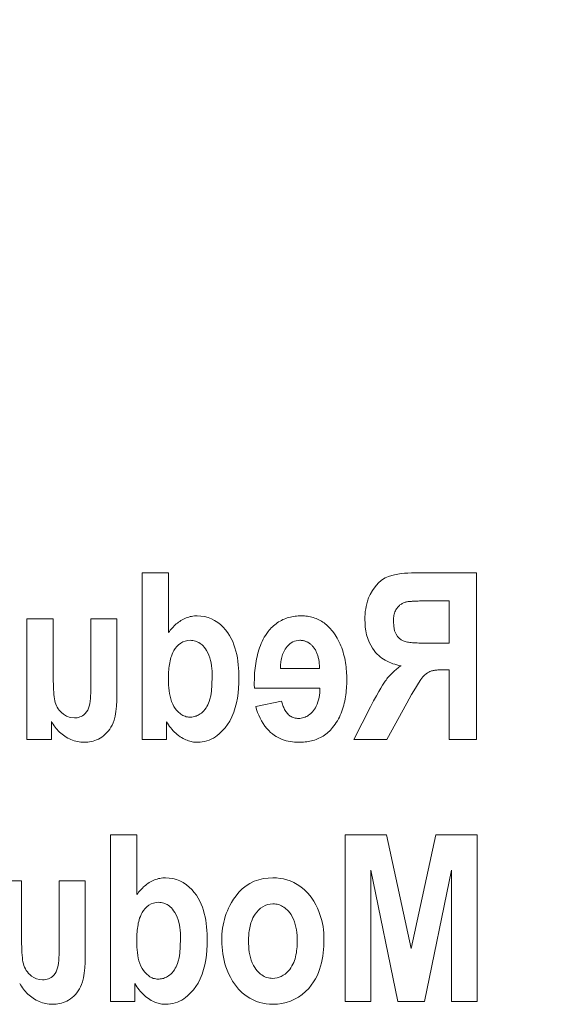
# Model space of a CAD drawing. Extents: x 0 to 4084, y 0 to 2754.
# Tile 17 of 34: x 1996 to 2005, y 2250 to 2267. Entities that reach past the tile are written whole.
import ezdxf

# ---------------------------------------------------------------- set-up
doc = ezdxf.new("R2010")
doc.units = 0
doc.header["$LTSCALE"] = 5
doc.header["$MEASUREMENT"] = 0
doc.linetypes.add('DASHED2', pattern=[9.525, 6.35, -3.175])
doc.layers.add('01-DRAW', color=7, linetype='CONTINUOUS')
doc.layers.add('Visible (ISO)', color=7, linetype='CONTINUOUS', lineweight=50)

msp = doc.modelspace()

# ---------------------------------------------------------------- linework, layer by layer
at = {"layer": '01-DRAW', "linetype": 'DASHED2'}
for p, q in [((1772, 2266.605), (2227, 2266.605)), ((1772, 2261.605), (2227, 2261.605))]:
    msp.add_line(p, q, dxfattribs=at)
at = {"layer": 'Visible (ISO)', "linetype": 'DASHED2', "lineweight": 18}
for p, q in [((1998.114, 2257.501), (1998.114, 2254.756)), ((1998.114, 2257.501), (1998.546, 2257.501)), ((1998.546, 2256.515), (1998.546, 2257.501)), ((2002.665, 2257.501), (2003.621, 2257.501)), ((2003.621, 2254.756), (2003.621, 2257.501)), ((2003.168, 2257.037), (2002.813, 2257.037)), ((2003.168, 2257.037), (2003.168, 2256.342)), ((1996.214, 2256.744), (1996.214, 2254.756)), ((1996.214, 2256.744), (1996.647, 2256.744)), ((1996.647, 2255.905), (1996.647, 2256.744)), ((1997.265, 2256.744), (1997.697, 2256.744)), ((1997.265, 2256.744), (1997.265, 2255.83)), ((1997.697, 2255.486), (1997.697, 2256.744)), ((2002.832, 2256.342), (2003.168, 2256.342)), ((2000.389, 2255.922), (2001.033, 2255.922)), ((2003.168, 2255.903), (2003.074, 2255.903)), ((2003.168, 2255.903), (2003.168, 2254.756)), ((1999.959, 2255.659), (1999.961, 2255.599)), ((2001.041, 2255.599), (1999.961, 2255.599)), ((2000.41, 2255.387), (1999.982, 2255.3)), ((2002.143, 2254.756), (2002.472, 2255.353)), ((2001.873, 2255.291), (2001.6, 2254.756)), ((1996.617, 2254.756), (1996.617, 2255.054)), ((1998.514, 2254.756), (1998.514, 2255.049)), ((1996.617, 2254.756), (1996.214, 2254.756)), ((1998.514, 2254.756), (1998.114, 2254.756)), ((2002.143, 2254.756), (2001.6, 2254.756)), ((2003.621, 2254.756), (2003.168, 2254.756)), ((1997.592, 2253.189), (1997.592, 2250.444)), ((1997.592, 2253.189), (1998.024, 2253.189)), ((1998.024, 2252.202), (1998.024, 2253.189)), ((2001.454, 2253.189), (2002.139, 2253.189)), ((2001.454, 2253.189), (2001.454, 2250.444)), ((2002.541, 2251.314), (2002.139, 2253.189)), ((2002.95, 2253.189), (2002.541, 2251.314)), ((2002.95, 2253.189), (2003.63, 2253.189)), ((2003.63, 2250.444), (2003.63, 2253.189)), ((2001.878, 2252.607), (2002.325, 2250.444)), ((2001.878, 2250.444), (2001.878, 2252.607)), ((2002.761, 2250.444), (2003.206, 2252.607)), ((2003.206, 2252.607), (2003.206, 2250.444)), ((1995.692, 2252.431), (1996.125, 2252.431)), ((1996.125, 2251.593), (1996.125, 2252.431)), ((1996.743, 2252.431), (1997.175, 2252.431)), ((1996.743, 2252.431), (1996.743, 2251.518)), ((1997.175, 2251.173), (1997.175, 2252.431)), ((1997.992, 2250.444), (1997.992, 2250.737)), ((1997.992, 2250.444), (1997.592, 2250.444)), ((2001.878, 2250.444), (2001.454, 2250.444)), ((2002.761, 2250.444), (2002.325, 2250.444)), ((2003.63, 2250.444), (2003.206, 2250.444))]:
    msp.add_line(p, q, dxfattribs=at)
at = {"layer": 'Visible (ISO)', "linetype": 'DASHED2', "lineweight": 18, "flags": 128}
for points in [[(2001.781, 2256.733), (2001.782, 2256.776), (2001.784, 2256.819), (2001.788, 2256.862), (2001.794, 2256.905), (2001.802, 2256.947), (2001.811, 2256.989), (2001.824, 2257.034), (2001.843, 2257.086), (2001.869, 2257.145), (2001.904, 2257.208), (2001.948, 2257.271), (2001.999, 2257.328), (2002.057, 2257.378), (2002.116, 2257.415), (2002.172, 2257.441), (2002.223, 2257.457), (2002.271, 2257.469), (2002.323, 2257.479), (2002.377, 2257.486), (2002.433, 2257.492), (2002.49, 2257.496), (2002.549, 2257.499), (2002.607, 2257.501), (2002.665, 2257.501)], [(2002.445, 2257.016), (2002.431, 2257.011), (2002.419, 2257.006), (2002.406, 2257), (2002.394, 2256.993), (2002.382, 2256.986), (2002.37, 2256.978), (2002.359, 2256.97), (2002.349, 2256.961), (2002.339, 2256.951), (2002.329, 2256.941), (2002.319, 2256.93), (2002.31, 2256.918), (2002.301, 2256.904), (2002.292, 2256.89), (2002.284, 2256.874), (2002.276, 2256.856), (2002.269, 2256.837), (2002.264, 2256.818), (2002.259, 2256.798), (2002.256, 2256.778), (2002.253, 2256.758), (2002.251, 2256.737), (2002.25, 2256.717), (2002.25, 2256.697)], [(2002.813, 2257.037), (2002.797, 2257.037), (2002.781, 2257.037), (2002.765, 2257.037), (2002.748, 2257.037), (2002.731, 2257.037), (2002.714, 2257.036), (2002.696, 2257.036), (2002.679, 2257.036), (2002.661, 2257.035), (2002.644, 2257.035), (2002.627, 2257.034), (2002.61, 2257.034), (2002.594, 2257.033), (2002.577, 2257.032), (2002.562, 2257.031), (2002.547, 2257.03), (2002.532, 2257.029), (2002.518, 2257.028), (2002.505, 2257.027), (2002.492, 2257.025), (2002.48, 2257.023), (2002.467, 2257.021), (2002.455, 2257.019), (2002.445, 2257.016)], [(1998.546, 2256.515), (1998.561, 2256.534), (1998.575, 2256.553), (1998.59, 2256.571), (1998.606, 2256.589), (1998.622, 2256.607), (1998.639, 2256.624), (1998.656, 2256.641), (1998.674, 2256.657), (1998.692, 2256.672), (1998.711, 2256.686), (1998.73, 2256.7), (1998.75, 2256.713), (1998.77, 2256.725), (1998.791, 2256.737), (1998.813, 2256.747), (1998.835, 2256.756), (1998.857, 2256.764), (1998.88, 2256.772), (1998.902, 2256.778), (1998.925, 2256.782), (1998.948, 2256.786), (1998.972, 2256.789), (1998.995, 2256.79), (1999.019, 2256.791)], [(1999.019, 2256.791), (1999.079, 2256.788), (1999.139, 2256.779), (1999.197, 2256.764), (1999.253, 2256.743), (1999.306, 2256.715), (1999.356, 2256.683), (1999.402, 2256.646), (1999.446, 2256.604), (1999.485, 2256.56), (1999.521, 2256.513), (1999.552, 2256.466), (1999.579, 2256.417), (1999.603, 2256.367), (1999.623, 2256.316), (1999.641, 2256.263), (1999.656, 2256.21), (1999.669, 2256.155), (1999.68, 2256.099), (1999.688, 2256.043), (1999.695, 2255.987), (1999.7, 2255.93), (1999.704, 2255.874), (1999.705, 2255.817), (1999.706, 2255.762)], [(2000.187, 2256.532), (2000.204, 2256.553), (2000.221, 2256.573), (2000.239, 2256.592), (2000.257, 2256.61), (2000.276, 2256.628), (2000.296, 2256.645), (2000.317, 2256.662), (2000.338, 2256.677), (2000.36, 2256.691), (2000.383, 2256.705), (2000.406, 2256.717), (2000.429, 2256.729), (2000.453, 2256.739), (2000.478, 2256.749), (2000.503, 2256.757), (2000.528, 2256.765), (2000.553, 2256.771), (2000.579, 2256.776), (2000.604, 2256.781), (2000.63, 2256.785), (2000.656, 2256.787), (2000.683, 2256.789), (2000.709, 2256.791), (2000.735, 2256.791)], [(2000.735, 2256.791), (2000.76, 2256.791), (2000.785, 2256.789), (2000.81, 2256.787), (2000.834, 2256.784), (2000.859, 2256.78), (2000.883, 2256.776), (2000.907, 2256.77), (2000.931, 2256.763), (2000.955, 2256.755), (2000.978, 2256.747), (2001.001, 2256.737), (2001.023, 2256.727), (2001.045, 2256.715), (2001.067, 2256.703), (2001.088, 2256.689), (2001.108, 2256.675), (2001.127, 2256.661), (2001.146, 2256.645), (2001.165, 2256.629), (2001.183, 2256.612), (2001.2, 2256.595), (2001.217, 2256.576), (2001.233, 2256.558), (2001.249, 2256.538)], [(2002.376, 2255.969), (2002.342, 2255.976), (2002.309, 2255.984), (2002.276, 2255.993), (2002.243, 2256.003), (2002.21, 2256.015), (2002.179, 2256.028), (2002.148, 2256.043), (2002.117, 2256.059), (2002.088, 2256.077), (2002.06, 2256.096), (2002.033, 2256.117), (2002.008, 2256.139), (2001.983, 2256.163), (2001.958, 2256.19), (2001.931, 2256.222), (2001.904, 2256.261), (2001.877, 2256.306), (2001.851, 2256.359), (2001.828, 2256.418), (2001.81, 2256.479), (2001.797, 2256.542), (2001.788, 2256.605), (2001.783, 2256.669), (2001.781, 2256.733)], [(2002.25, 2256.697), (2002.255, 2256.619), (2002.271, 2256.545), (2002.295, 2256.489), (2002.32, 2256.452), (2002.348, 2256.422), (2002.381, 2256.396), (2002.414, 2256.378), (2002.442, 2256.368), (2002.463, 2256.362), (2002.481, 2256.359), (2002.5, 2256.356), (2002.521, 2256.354), (2002.543, 2256.351), (2002.567, 2256.349), (2002.591, 2256.348), (2002.617, 2256.346), (2002.643, 2256.345), (2002.67, 2256.344), (2002.697, 2256.343), (2002.725, 2256.343), (2002.752, 2256.342), (2002.779, 2256.342), (2002.806, 2256.342), (2002.832, 2256.342)], [(1999.959, 2255.659), (1999.959, 2255.697), (1999.96, 2255.735), (1999.961, 2255.774), (1999.963, 2255.812), (1999.965, 2255.851), (1999.969, 2255.89), (1999.973, 2255.928), (1999.977, 2255.967), (1999.983, 2256.005), (1999.989, 2256.044), (1999.996, 2256.082), (2000.004, 2256.119), (2000.013, 2256.157), (2000.023, 2256.194), (2000.034, 2256.23), (2000.046, 2256.266), (2000.059, 2256.302), (2000.074, 2256.337), (2000.089, 2256.371), (2000.106, 2256.405), (2000.124, 2256.438), (2000.144, 2256.47), (2000.165, 2256.502), (2000.187, 2256.532)], [(2001.249, 2256.538), (2001.27, 2256.51), (2001.29, 2256.481), (2001.309, 2256.451), (2001.326, 2256.421), (2001.343, 2256.39), (2001.359, 2256.359), (2001.373, 2256.327), (2001.387, 2256.295), (2001.399, 2256.262), (2001.411, 2256.229), (2001.421, 2256.195), (2001.431, 2256.161), (2001.44, 2256.126), (2001.448, 2256.092), (2001.454, 2256.057), (2001.461, 2256.022), (2001.466, 2255.987), (2001.47, 2255.951), (2001.474, 2255.916), (2001.477, 2255.88), (2001.479, 2255.845), (2001.481, 2255.809), (2001.482, 2255.774), (2001.482, 2255.738)], [(1998.906, 2256.389), (1998.864, 2256.386), (1998.822, 2256.377), (1998.783, 2256.362), (1998.747, 2256.342), (1998.713, 2256.316), (1998.684, 2256.287), (1998.658, 2256.254), (1998.636, 2256.222), (1998.619, 2256.19), (1998.605, 2256.159), (1998.594, 2256.13), (1998.586, 2256.104), (1998.578, 2256.077), (1998.572, 2256.049), (1998.566, 2256.02), (1998.561, 2255.991), (1998.557, 2255.961), (1998.553, 2255.93), (1998.55, 2255.9), (1998.548, 2255.868), (1998.546, 2255.837), (1998.545, 2255.806), (1998.545, 2255.774), (1998.544, 2255.743)], [(1999.265, 2255.794), (1999.265, 2255.838), (1999.263, 2255.883), (1999.259, 2255.927), (1999.254, 2255.971), (1999.247, 2256.015), (1999.238, 2256.058), (1999.226, 2256.101), (1999.212, 2256.143), (1999.194, 2256.184), (1999.174, 2256.22), (1999.154, 2256.25), (1999.134, 2256.275), (1999.115, 2256.296), (1999.098, 2256.312), (1999.082, 2256.325), (1999.065, 2256.338), (1999.047, 2256.35), (1999.029, 2256.36), (1999.009, 2256.369), (1998.989, 2256.376), (1998.969, 2256.382), (1998.948, 2256.386), (1998.927, 2256.388), (1998.906, 2256.389)], [(2000.709, 2256.389), (2000.68, 2256.387), (2000.65, 2256.382), (2000.621, 2256.374), (2000.594, 2256.362), (2000.568, 2256.347), (2000.544, 2256.329), (2000.522, 2256.309), (2000.501, 2256.288), (2000.483, 2256.266), (2000.468, 2256.243), (2000.454, 2256.221), (2000.443, 2256.199), (2000.434, 2256.177), (2000.426, 2256.155), (2000.418, 2256.133), (2000.412, 2256.11), (2000.407, 2256.087), (2000.402, 2256.063), (2000.398, 2256.04), (2000.395, 2256.016), (2000.393, 2255.993), (2000.391, 2255.969), (2000.389, 2255.946), (2000.389, 2255.922)], [(2000.941, 2256.267), (2000.934, 2256.276), (2000.926, 2256.284), (2000.919, 2256.293), (2000.911, 2256.301), (2000.903, 2256.309), (2000.894, 2256.317), (2000.886, 2256.324), (2000.877, 2256.331), (2000.868, 2256.338), (2000.859, 2256.345), (2000.849, 2256.351), (2000.839, 2256.356), (2000.829, 2256.362), (2000.819, 2256.366), (2000.809, 2256.371), (2000.798, 2256.375), (2000.787, 2256.378), (2000.776, 2256.381), (2000.765, 2256.383), (2000.754, 2256.385), (2000.743, 2256.387), (2000.732, 2256.388), (2000.721, 2256.389), (2000.709, 2256.389)], [(2001.033, 2255.922), (2001.033, 2255.937), (2001.032, 2255.953), (2001.032, 2255.968), (2001.031, 2255.983), (2001.03, 2255.998), (2001.029, 2256.013), (2001.027, 2256.029), (2001.025, 2256.044), (2001.023, 2256.059), (2001.021, 2256.074), (2001.018, 2256.089), (2001.014, 2256.104), (2001.011, 2256.118), (2001.007, 2256.133), (2001.002, 2256.147), (2000.997, 2256.162), (2000.992, 2256.176), (2000.986, 2256.189), (2000.98, 2256.203), (2000.973, 2256.216), (2000.966, 2256.229), (2000.958, 2256.242), (2000.949, 2256.255), (2000.941, 2256.267)], [(1996.647, 2255.905), (1996.647, 2255.859), (1996.647, 2255.811), (1996.648, 2255.763), (1996.648, 2255.715), (1996.65, 2255.668), (1996.651, 2255.622), (1996.654, 2255.577), (1996.656, 2255.534), (1996.659, 2255.494), (1996.663, 2255.458), (1996.667, 2255.424), (1996.673, 2255.394), (1996.68, 2255.365), (1996.689, 2255.339), (1996.699, 2255.312), (1996.712, 2255.287), (1996.727, 2255.263), (1996.743, 2255.241), (1996.762, 2255.22), (1996.782, 2255.2), (1996.815, 2255.173), (1996.865, 2255.142), (1996.928, 2255.119), (1996.995, 2255.111)], [(2001.873, 2255.291), (2001.925, 2255.39), (2001.97, 2255.474), (2002.009, 2255.544), (2002.043, 2255.602), (2002.071, 2255.648), (2002.095, 2255.685), (2002.114, 2255.714), (2002.13, 2255.735), (2002.143, 2255.752), (2002.156, 2255.769), (2002.17, 2255.785), (2002.184, 2255.801), (2002.199, 2255.816), (2002.213, 2255.832), (2002.229, 2255.847), (2002.244, 2255.862), (2002.26, 2255.876), (2002.276, 2255.89), (2002.292, 2255.904), (2002.308, 2255.918), (2002.325, 2255.931), (2002.342, 2255.944), (2002.359, 2255.957), (2002.376, 2255.969)], [(2003.074, 2255.903), (2003.055, 2255.903), (2003.036, 2255.903), (2003.018, 2255.902), (2003.001, 2255.901), (2002.984, 2255.9), (2002.967, 2255.899), (2002.951, 2255.897), (2002.935, 2255.895), (2002.921, 2255.893), (2002.906, 2255.89), (2002.893, 2255.887), (2002.88, 2255.884), (2002.868, 2255.88), (2002.853, 2255.875), (2002.835, 2255.866), (2002.814, 2255.854), (2002.79, 2255.838), (2002.764, 2255.816), (2002.736, 2255.786), (2002.703, 2255.744), (2002.663, 2255.685), (2002.613, 2255.603), (2002.55, 2255.494), (2002.472, 2255.353)], [(1996.995, 2255.111), (1997.019, 2255.112), (1997.042, 2255.115), (1997.065, 2255.12), (1997.087, 2255.127), (1997.108, 2255.136), (1997.129, 2255.147), (1997.152, 2255.164), (1997.176, 2255.185), (1997.197, 2255.211), (1997.215, 2255.241), (1997.229, 2255.272), (1997.24, 2255.306), (1997.248, 2255.343), (1997.255, 2255.384), (1997.259, 2255.428), (1997.263, 2255.474), (1997.265, 2255.521), (1997.266, 2255.569), (1997.267, 2255.617), (1997.267, 2255.664), (1997.266, 2255.71), (1997.266, 2255.753), (1997.265, 2255.794), (1997.265, 2255.83)], [(1998.544, 2255.743), (1998.545, 2255.697), (1998.547, 2255.651), (1998.55, 2255.605), (1998.555, 2255.559), (1998.562, 2255.514), (1998.571, 2255.469), (1998.583, 2255.425), (1998.597, 2255.381), (1998.615, 2255.339), (1998.635, 2255.3), (1998.657, 2255.266), (1998.679, 2255.239), (1998.698, 2255.217), (1998.715, 2255.2), (1998.731, 2255.187), (1998.747, 2255.174), (1998.763, 2255.163), (1998.781, 2255.153), (1998.799, 2255.144), (1998.818, 2255.137), (1998.838, 2255.131), (1998.857, 2255.127), (1998.877, 2255.125), (1998.897, 2255.124)], [(1998.897, 2255.124), (1998.915, 2255.125), (1998.933, 2255.126), (1998.95, 2255.129), (1998.968, 2255.132), (1998.985, 2255.137), (1999.002, 2255.142), (1999.018, 2255.149), (1999.034, 2255.157), (1999.051, 2255.166), (1999.07, 2255.177), (1999.089, 2255.191), (1999.108, 2255.208), (1999.128, 2255.228), (1999.147, 2255.251), (1999.165, 2255.275), (1999.18, 2255.301), (1999.194, 2255.328), (1999.206, 2255.355), (1999.217, 2255.383), (1999.229, 2255.419), (1999.241, 2255.473), (1999.253, 2255.551), (1999.262, 2255.656), (1999.265, 2255.794)], [(1999.706, 2255.762), (1999.705, 2255.681), (1999.7, 2255.6), (1999.693, 2255.519), (1999.682, 2255.438), (1999.666, 2255.359), (1999.646, 2255.281), (1999.621, 2255.204), (1999.59, 2255.129), (1999.554, 2255.06), (1999.516, 2255), (1999.479, 2254.95), (1999.443, 2254.909), (1999.41, 2254.875), (1999.38, 2254.848), (1999.35, 2254.823), (1999.319, 2254.8), (1999.286, 2254.78), (1999.251, 2254.761), (1999.215, 2254.745), (1999.179, 2254.732), (1999.141, 2254.722), (1999.103, 2254.715), (1999.065, 2254.711), (1999.026, 2254.709)], [(2001.482, 2255.738), (2001.482, 2255.703), (2001.481, 2255.668), (2001.479, 2255.633), (2001.477, 2255.598), (2001.474, 2255.563), (2001.471, 2255.528), (2001.466, 2255.493), (2001.461, 2255.458), (2001.455, 2255.424), (2001.449, 2255.389), (2001.441, 2255.355), (2001.432, 2255.321), (2001.423, 2255.287), (2001.413, 2255.254), (2001.401, 2255.221), (2001.389, 2255.189), (2001.375, 2255.157), (2001.36, 2255.125), (2001.345, 2255.095), (2001.328, 2255.065), (2001.31, 2255.035), (2001.291, 2255.006), (2001.27, 2254.978), (2001.249, 2254.951)], [(2000.688, 2255.103), (2000.71, 2255.104), (2000.732, 2255.106), (2000.754, 2255.11), (2000.775, 2255.116), (2000.796, 2255.123), (2000.816, 2255.132), (2000.835, 2255.142), (2000.853, 2255.154), (2000.871, 2255.167), (2000.888, 2255.181), (2000.903, 2255.196), (2000.919, 2255.213), (2000.935, 2255.231), (2000.951, 2255.253), (2000.966, 2255.278), (2000.981, 2255.307), (2000.996, 2255.339), (2001.008, 2255.374), (2001.018, 2255.411), (2001.027, 2255.448), (2001.033, 2255.486), (2001.037, 2255.524), (2001.04, 2255.562), (2001.041, 2255.599)], [(1997.697, 2255.486), (1997.696, 2255.397), (1997.69, 2255.306), (1997.68, 2255.217), (1997.666, 2255.138), (1997.649, 2255.076), (1997.632, 2255.03), (1997.616, 2254.994), (1997.598, 2254.96), (1997.579, 2254.928), (1997.556, 2254.898), (1997.532, 2254.869), (1997.505, 2254.842), (1997.477, 2254.818), (1997.449, 2254.796), (1997.42, 2254.778), (1997.391, 2254.762), (1997.362, 2254.749), (1997.334, 2254.738), (1997.305, 2254.729), (1997.276, 2254.722), (1997.246, 2254.716), (1997.216, 2254.712), (1997.186, 2254.71), (1997.156, 2254.709)], [(2000.41, 2255.387), (2000.414, 2255.37), (2000.419, 2255.352), (2000.425, 2255.335), (2000.43, 2255.317), (2000.437, 2255.3), (2000.444, 2255.283), (2000.451, 2255.267), (2000.459, 2255.251), (2000.468, 2255.235), (2000.478, 2255.219), (2000.488, 2255.205), (2000.499, 2255.19), (2000.511, 2255.177), (2000.524, 2255.164), (2000.538, 2255.152), (2000.552, 2255.142), (2000.567, 2255.133), (2000.583, 2255.125), (2000.6, 2255.118), (2000.617, 2255.112), (2000.634, 2255.108), (2000.652, 2255.105), (2000.67, 2255.103), (2000.688, 2255.103)], [(2000.692, 2254.709), (2000.657, 2254.71), (2000.622, 2254.712), (2000.587, 2254.716), (2000.552, 2254.721), (2000.517, 2254.728), (2000.483, 2254.736), (2000.449, 2254.746), (2000.416, 2254.758), (2000.384, 2254.772), (2000.353, 2254.787), (2000.322, 2254.804), (2000.291, 2254.824), (2000.259, 2254.847), (2000.228, 2254.873), (2000.196, 2254.903), (2000.165, 2254.937), (2000.134, 2254.976), (2000.105, 2255.018), (2000.078, 2255.062), (2000.054, 2255.107), (2000.033, 2255.154), (2000.014, 2255.202), (1999.997, 2255.251), (1999.982, 2255.3)], [(1997.156, 2254.709), (1997.128, 2254.71), (1997.1, 2254.712), (1997.072, 2254.716), (1997.045, 2254.721), (1997.018, 2254.727), (1996.991, 2254.735), (1996.965, 2254.744), (1996.939, 2254.755), (1996.913, 2254.766), (1996.887, 2254.779), (1996.863, 2254.793), (1996.839, 2254.809), (1996.815, 2254.825), (1996.793, 2254.842), (1996.771, 2254.86), (1996.751, 2254.878), (1996.731, 2254.898), (1996.712, 2254.918), (1996.694, 2254.939), (1996.677, 2254.961), (1996.661, 2254.983), (1996.645, 2255.006), (1996.631, 2255.029), (1996.617, 2255.054)], [(1999.026, 2254.709), (1999.004, 2254.71), (1998.981, 2254.711), (1998.96, 2254.714), (1998.938, 2254.718), (1998.917, 2254.722), (1998.895, 2254.728), (1998.874, 2254.734), (1998.853, 2254.742), (1998.831, 2254.751), (1998.809, 2254.761), (1998.785, 2254.773), (1998.761, 2254.787), (1998.737, 2254.802), (1998.713, 2254.819), (1998.689, 2254.838), (1998.665, 2254.858), (1998.643, 2254.879), (1998.622, 2254.901), (1998.602, 2254.924), (1998.583, 2254.948), (1998.564, 2254.972), (1998.547, 2254.997), (1998.53, 2255.023), (1998.514, 2255.049)], [(2001.249, 2254.951), (2001.232, 2254.931), (2001.214, 2254.912), (2001.196, 2254.893), (2001.177, 2254.875), (2001.157, 2254.858), (2001.136, 2254.842), (2001.115, 2254.827), (2001.093, 2254.812), (2001.071, 2254.799), (2001.048, 2254.787), (2001.024, 2254.775), (2001, 2254.765), (2000.976, 2254.755), (2000.951, 2254.747), (2000.926, 2254.739), (2000.901, 2254.732), (2000.875, 2254.727), (2000.849, 2254.722), (2000.823, 2254.718), (2000.797, 2254.715), (2000.771, 2254.712), (2000.745, 2254.711), (2000.719, 2254.71), (2000.692, 2254.709)], [(1998.024, 2252.202), (1998.039, 2252.221), (1998.053, 2252.24), (1998.068, 2252.259), (1998.084, 2252.277), (1998.1, 2252.294), (1998.117, 2252.311), (1998.134, 2252.328), (1998.152, 2252.344), (1998.17, 2252.359), (1998.189, 2252.374), (1998.208, 2252.387), (1998.228, 2252.4), (1998.248, 2252.413), (1998.269, 2252.424), (1998.291, 2252.434), (1998.313, 2252.444), (1998.335, 2252.452), (1998.357, 2252.459), (1998.38, 2252.465), (1998.403, 2252.47), (1998.426, 2252.473), (1998.45, 2252.476), (1998.473, 2252.478), (1998.497, 2252.478)], [(1998.497, 2252.478), (1998.559, 2252.475), (1998.619, 2252.466), (1998.678, 2252.45), (1998.735, 2252.428), (1998.79, 2252.399), (1998.84, 2252.366), (1998.887, 2252.327), (1998.931, 2252.284), (1998.97, 2252.238), (1999.005, 2252.191), (1999.036, 2252.143), (1999.063, 2252.094), (1999.085, 2252.044), (1999.105, 2251.993), (1999.122, 2251.941), (1999.136, 2251.889), (1999.149, 2251.835), (1999.159, 2251.78), (1999.167, 2251.725), (1999.174, 2251.67), (1999.178, 2251.614), (1999.182, 2251.559), (1999.183, 2251.504), (1999.184, 2251.449)], [(1999.424, 2251.449), (1999.424, 2251.499), (1999.427, 2251.549), (1999.431, 2251.598), (1999.437, 2251.648), (1999.446, 2251.697), (1999.456, 2251.746), (1999.468, 2251.794), (1999.482, 2251.842), (1999.498, 2251.889), (1999.516, 2251.935), (1999.536, 2251.98), (1999.558, 2252.025), (1999.584, 2252.073), (1999.618, 2252.127), (1999.658, 2252.184), (1999.706, 2252.241), (1999.762, 2252.297), (1999.823, 2252.346), (1999.888, 2252.387), (1999.959, 2252.421), (2000.033, 2252.447), (2000.11, 2252.465), (2000.188, 2252.475), (2000.267, 2252.478)], [(2000.267, 2252.478), (2000.325, 2252.476), (2000.383, 2252.47), (2000.441, 2252.46), (2000.497, 2252.446), (2000.552, 2252.427), (2000.608, 2252.403), (2000.666, 2252.371), (2000.727, 2252.331), (2000.787, 2252.281), (2000.845, 2252.221), (2000.896, 2252.158), (2000.938, 2252.095), (2000.973, 2252.034), (2001.001, 2251.977), (2001.022, 2251.926), (2001.041, 2251.877), (2001.057, 2251.827), (2001.071, 2251.777), (2001.082, 2251.726), (2001.091, 2251.675), (2001.099, 2251.623), (2001.104, 2251.571), (2001.106, 2251.519), (2001.107, 2251.466)], [(1998.384, 2252.076), (1998.341, 2252.073), (1998.299, 2252.064), (1998.26, 2252.049), (1998.223, 2252.028), (1998.189, 2252.002), (1998.159, 2251.971), (1998.133, 2251.939), (1998.112, 2251.906), (1998.095, 2251.874), (1998.082, 2251.843), (1998.071, 2251.815), (1998.063, 2251.788), (1998.056, 2251.761), (1998.049, 2251.734), (1998.044, 2251.705), (1998.039, 2251.676), (1998.035, 2251.646), (1998.031, 2251.616), (1998.028, 2251.586), (1998.026, 2251.555), (1998.024, 2251.524), (1998.023, 2251.492), (1998.022, 2251.461), (1998.022, 2251.43)], [(1998.743, 2251.481), (1998.743, 2251.525), (1998.741, 2251.57), (1998.737, 2251.615), (1998.732, 2251.659), (1998.725, 2251.702), (1998.716, 2251.746), (1998.704, 2251.789), (1998.69, 2251.83), (1998.672, 2251.871), (1998.652, 2251.907), (1998.631, 2251.938), (1998.611, 2251.963), (1998.593, 2251.983), (1998.576, 2251.999), (1998.56, 2252.013), (1998.543, 2252.026), (1998.525, 2252.037), (1998.507, 2252.047), (1998.487, 2252.056), (1998.467, 2252.063), (1998.447, 2252.069), (1998.426, 2252.073), (1998.405, 2252.075), (1998.384, 2252.076)], [(2000.267, 2252.05), (2000.222, 2252.047), (2000.179, 2252.038), (2000.137, 2252.023), (2000.098, 2252.003), (2000.063, 2251.977), (2000.03, 2251.948), (2000, 2251.915), (1999.975, 2251.882), (1999.954, 2251.85), (1999.937, 2251.819), (1999.923, 2251.789), (1999.912, 2251.762), (1999.904, 2251.736), (1999.896, 2251.71), (1999.889, 2251.684), (1999.884, 2251.657), (1999.879, 2251.63), (1999.875, 2251.603), (1999.871, 2251.576), (1999.869, 2251.549), (1999.867, 2251.522), (1999.865, 2251.494), (1999.865, 2251.467), (1999.864, 2251.441)], [(2000.667, 2251.438), (2000.666, 2251.484), (2000.664, 2251.531), (2000.66, 2251.577), (2000.654, 2251.622), (2000.645, 2251.668), (2000.635, 2251.712), (2000.621, 2251.756), (2000.604, 2251.799), (2000.584, 2251.839), (2000.564, 2251.874), (2000.542, 2251.903), (2000.522, 2251.928), (2000.502, 2251.949), (2000.484, 2251.965), (2000.466, 2251.981), (2000.446, 2251.995), (2000.426, 2252.008), (2000.405, 2252.019), (2000.383, 2252.029), (2000.361, 2252.037), (2000.338, 2252.043), (2000.314, 2252.047), (2000.291, 2252.05), (2000.267, 2252.05)], [(1996.125, 2251.593), (1996.125, 2251.544), (1996.125, 2251.493), (1996.126, 2251.443), (1996.127, 2251.392), (1996.128, 2251.343), (1996.13, 2251.294), (1996.132, 2251.248), (1996.135, 2251.204), (1996.139, 2251.163), (1996.143, 2251.127), (1996.149, 2251.093), (1996.155, 2251.062), (1996.164, 2251.033), (1996.175, 2251.006), (1996.188, 2250.979), (1996.203, 2250.953), (1996.221, 2250.929), (1996.24, 2250.906), (1996.262, 2250.885), (1996.291, 2250.862), (1996.328, 2250.838), (1996.373, 2250.816), (1996.422, 2250.803), (1996.473, 2250.799)], [(1996.473, 2250.799), (1996.497, 2250.8), (1996.521, 2250.803), (1996.545, 2250.808), (1996.567, 2250.815), (1996.589, 2250.825), (1996.611, 2250.837), (1996.634, 2250.854), (1996.658, 2250.877), (1996.679, 2250.904), (1996.696, 2250.933), (1996.709, 2250.964), (1996.719, 2250.998), (1996.727, 2251.036), (1996.733, 2251.076), (1996.738, 2251.12), (1996.741, 2251.166), (1996.743, 2251.212), (1996.744, 2251.26), (1996.745, 2251.307), (1996.745, 2251.354), (1996.744, 2251.399), (1996.744, 2251.441), (1996.743, 2251.481), (1996.743, 2251.518)], [(1998.375, 2250.812), (1998.393, 2250.812), (1998.411, 2250.814), (1998.428, 2250.816), (1998.446, 2250.82), (1998.463, 2250.824), (1998.48, 2250.83), (1998.496, 2250.836), (1998.512, 2250.844), (1998.529, 2250.853), (1998.548, 2250.865), (1998.567, 2250.879), (1998.586, 2250.895), (1998.606, 2250.915), (1998.625, 2250.938), (1998.643, 2250.963), (1998.658, 2250.989), (1998.672, 2251.015), (1998.684, 2251.043), (1998.695, 2251.071), (1998.707, 2251.107), (1998.719, 2251.162), (1998.731, 2251.239), (1998.74, 2251.344), (1998.743, 2251.481)], [(2001.107, 2251.466), (2001.107, 2251.411), (2001.104, 2251.355), (2001.101, 2251.299), (2001.095, 2251.243), (2001.087, 2251.188), (2001.078, 2251.133), (2001.066, 2251.079), (2001.052, 2251.025), (2001.035, 2250.972), (2001.016, 2250.92), (2000.993, 2250.868), (2000.967, 2250.816), (2000.935, 2250.764), (2000.898, 2250.711), (2000.855, 2250.659), (2000.804, 2250.607), (2000.748, 2250.558), (2000.688, 2250.515), (2000.624, 2250.479), (2000.555, 2250.448), (2000.485, 2250.425), (2000.413, 2250.409), (2000.339, 2250.4), (2000.264, 2250.397)], [(1998.022, 2251.43), (1998.023, 2251.384), (1998.025, 2251.338), (1998.028, 2251.292), (1998.033, 2251.247), (1998.04, 2251.201), (1998.049, 2251.157), (1998.06, 2251.113), (1998.075, 2251.069), (1998.092, 2251.027), (1998.113, 2250.987), (1998.135, 2250.954), (1998.156, 2250.926), (1998.176, 2250.904), (1998.193, 2250.887), (1998.209, 2250.874), (1998.225, 2250.861), (1998.241, 2250.85), (1998.259, 2250.84), (1998.277, 2250.832), (1998.296, 2250.824), (1998.315, 2250.819), (1998.335, 2250.815), (1998.355, 2250.812), (1998.375, 2250.812)], [(1999.184, 2251.449), (1999.183, 2251.368), (1999.178, 2251.287), (1999.171, 2251.206), (1999.16, 2251.126), (1999.144, 2251.046), (1999.124, 2250.968), (1999.099, 2250.891), (1999.068, 2250.816), (1999.032, 2250.747), (1998.994, 2250.687), (1998.957, 2250.637), (1998.921, 2250.596), (1998.887, 2250.562), (1998.858, 2250.535), (1998.828, 2250.51), (1998.796, 2250.487), (1998.763, 2250.467), (1998.729, 2250.448), (1998.693, 2250.432), (1998.656, 2250.419), (1998.619, 2250.409), (1998.581, 2250.402), (1998.543, 2250.398), (1998.504, 2250.397)], [(2000.264, 2250.397), (2000.209, 2250.398), (2000.155, 2250.404), (2000.101, 2250.414), (2000.048, 2250.428), (1999.996, 2250.445), (1999.943, 2250.468), (1999.886, 2250.498), (1999.825, 2250.537), (1999.762, 2250.587), (1999.7, 2250.648), (1999.647, 2250.714), (1999.602, 2250.78), (1999.565, 2250.844), (1999.535, 2250.904), (1999.512, 2250.958), (1999.493, 2251.011), (1999.476, 2251.064), (1999.462, 2251.118), (1999.45, 2251.172), (1999.44, 2251.227), (1999.433, 2251.282), (1999.428, 2251.337), (1999.425, 2251.393), (1999.424, 2251.449)], [(1999.864, 2251.441), (1999.865, 2251.395), (1999.867, 2251.348), (1999.871, 2251.302), (1999.877, 2251.256), (1999.885, 2251.211), (1999.896, 2251.166), (1999.909, 2251.122), (1999.925, 2251.079), (1999.945, 2251.038), (1999.966, 2251.003), (1999.987, 2250.973), (2000.007, 2250.947), (2000.027, 2250.927), (2000.045, 2250.91), (2000.064, 2250.894), (2000.083, 2250.88), (2000.103, 2250.867), (2000.124, 2250.856), (2000.146, 2250.846), (2000.168, 2250.838), (2000.191, 2250.832), (2000.215, 2250.828), (2000.238, 2250.825), (2000.262, 2250.824)], [(2000.262, 2250.824), (2000.299, 2250.826), (2000.335, 2250.832), (2000.37, 2250.842), (2000.404, 2250.856), (2000.435, 2250.874), (2000.465, 2250.895), (2000.493, 2250.918), (2000.518, 2250.944), (2000.542, 2250.971), (2000.562, 2250.999), (2000.58, 2251.028), (2000.595, 2251.057), (2000.609, 2251.086), (2000.62, 2251.117), (2000.63, 2251.147), (2000.639, 2251.178), (2000.646, 2251.21), (2000.652, 2251.243), (2000.657, 2251.275), (2000.661, 2251.308), (2000.663, 2251.341), (2000.665, 2251.374), (2000.666, 2251.406), (2000.667, 2251.438)], [(1997.175, 2251.173), (1997.174, 2251.086), (1997.168, 2250.997), (1997.159, 2250.909), (1997.145, 2250.83), (1997.129, 2250.769), (1997.112, 2250.721), (1997.096, 2250.684), (1997.078, 2250.651), (1997.059, 2250.619), (1997.037, 2250.588), (1997.012, 2250.559), (1996.986, 2250.532), (1996.958, 2250.507), (1996.929, 2250.486), (1996.9, 2250.467), (1996.871, 2250.451), (1996.842, 2250.437), (1996.813, 2250.426), (1996.784, 2250.417), (1996.755, 2250.409), (1996.725, 2250.404), (1996.695, 2250.4), (1996.664, 2250.397), (1996.634, 2250.397)], [(1996.634, 2250.397), (1996.606, 2250.397), (1996.578, 2250.399), (1996.55, 2250.403), (1996.523, 2250.408), (1996.496, 2250.414), (1996.469, 2250.422), (1996.443, 2250.431), (1996.416, 2250.442), (1996.391, 2250.454), (1996.365, 2250.467), (1996.341, 2250.481), (1996.316, 2250.496), (1996.293, 2250.512), (1996.271, 2250.529), (1996.249, 2250.547), (1996.229, 2250.566), (1996.209, 2250.585), (1996.19, 2250.605), (1996.172, 2250.626), (1996.155, 2250.648), (1996.139, 2250.67), (1996.123, 2250.693), (1996.108, 2250.717), (1996.095, 2250.741)], [(1998.504, 2250.397), (1998.481, 2250.397), (1998.459, 2250.399), (1998.438, 2250.401), (1998.416, 2250.405), (1998.394, 2250.41), (1998.373, 2250.415), (1998.352, 2250.422), (1998.331, 2250.429), (1998.309, 2250.438), (1998.286, 2250.449), (1998.263, 2250.461), (1998.239, 2250.474), (1998.215, 2250.49), (1998.191, 2250.507), (1998.166, 2250.526), (1998.143, 2250.546), (1998.121, 2250.567), (1998.1, 2250.589), (1998.08, 2250.612), (1998.061, 2250.635), (1998.042, 2250.66), (1998.025, 2250.685), (1998.008, 2250.711), (1997.992, 2250.737)]]:
    msp.add_lwpolyline(points, dxfattribs=at)

doc.saveas('drawing.dxf')
